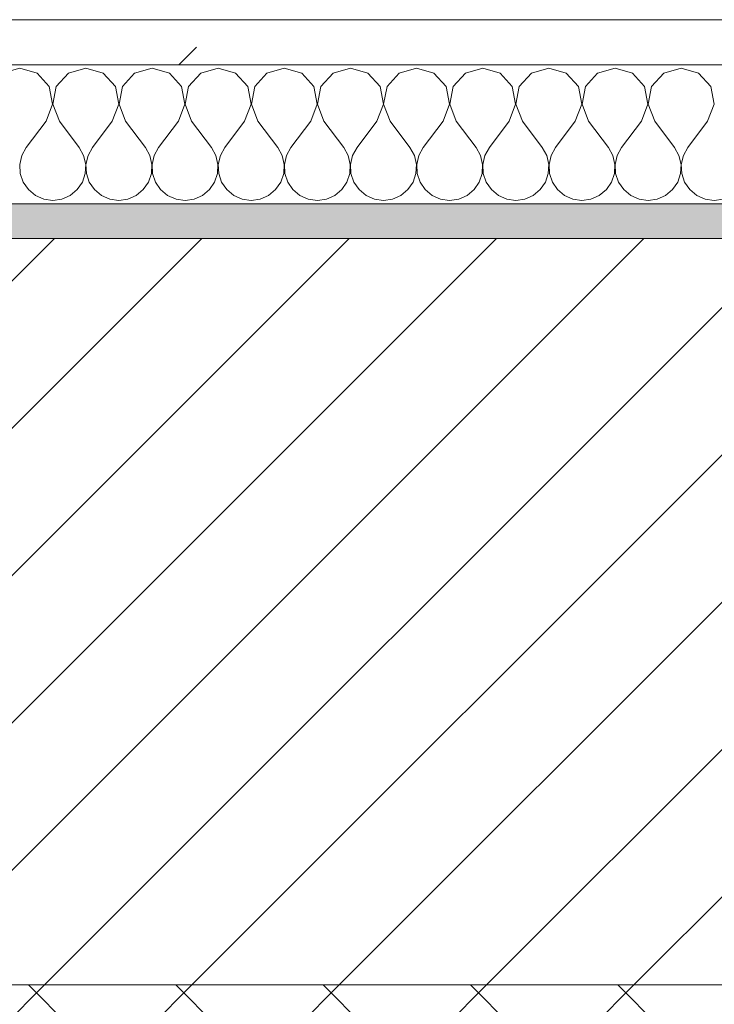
# Model space of a CAD drawing. Header units: millimetres. Extents: x -40968 to 13979, y -19284 to 4746.
# Tile 93 of 173: x -15724 to -15524, y -1425 to -1141. Entities that reach past the tile are written whole.
import ezdxf

# ---------------------------------------------------------------- set-up
doc = ezdxf.new("R2010")
doc.units = ezdxf.units.MM
doc.header["$MEASUREMENT"] = 0
doc.linetypes.add('Wipeout_Contour', pattern=[1000, 0, -1000])
doc.layers.add('12_FAÇ_Façana', color=7, linetype='Continuous')
doc.layers.add('Nuevo_08_E_Envans secs', color=7, linetype='Continuous')
for name, color, linetype, lineweight, true_color in [('12_FAÇ_Façana_Pluma_Nº__174', 7, 'Continuous', 13, 0xe4ad2c), ('12_FAÇ_Façana_Pluma_Nº__176', 7, 'Continuous', 15, 0x93a0c6), ('Nuevo_08_E_Envans secs_Pluma_Nº__102', 7, 'Continuous', 5, 0xcccccc), ('Nuevo_08_E_Envans secs_Pluma_Nº__177', 7, 'Continuous', 15, 0xf7e046)]:
    doc.layers.add(name, color=color, linetype=linetype, lineweight=lineweight, true_color=true_color)
for name, color, linetype, lineweight in [('12_FAÇ_Façana_Pluma_Nº__2', 8, 'Continuous', 5), ('12_FAÇ_Façana_Pluma_Nº__7', 7, 'Continuous', 5), ('Nuevo_08_E_Envans secs_Pluma_Nº__1', 7, 'Continuous', 5)]:
    doc.layers.add(name, color=color, linetype=linetype, lineweight=lineweight)
pattern_1 = [(45, (0, 0), (-183.8478, 183.8478), [195, -65]), (45, (7e-14, 183.85), (-183.8478, 183.8478), [195, -65])]

# ---------------------------------------------------------------- blocks, each defined once
blk = doc.blocks.new('Muro_12_1', base_point=(-16936.43, -1193.98))
at = {"layer": '12_FAÇ_Façana_Pluma_Nº__174', "linetype": 'Continuous', "lineweight": 13, "true_color": 0xe4ad2c}
h = blk.add_hatch(dxfattribs=at)
h.set_pattern_fill('SATE_Aislamiento_0001', color=42, style=0, pattern_type=2)
h.set_pattern_definition([(45, (0, 0), (-21.213203, 21.213203), []), (135, (0, 0), (21.213203, 21.213203), [])])
h.paths.add_polyline_path([(-16936.43, -1598.98), (-14135.93, -1598.98), (-14135.93, -1418.98), (-16936.43, -1418.98)])
at = {"layer": '12_FAÇ_Façana_Pluma_Nº__176', "linetype": 'Continuous', "lineweight": 0, "true_color": 0x495063}
blk.add_hatch(color=251, dxfattribs=at).paths.add_polyline_path([(-14135.93, -1193.98), (-16936.43, -1193.98), (-16936.43, -1203.98), (-14135.93, -1203.98)])
at = {"layer": '12_FAÇ_Façana_Pluma_Nº__2', "linetype": 'Continuous', "lineweight": 5}
h = blk.add_hatch(dxfattribs=at)
h.set_pattern_fill('Ceramic_0001', color=8, style=0, pattern_type=2)
h.set_pattern_definition([(45, (0, 0), (-21.213203, 21.213203), [])])
h.paths.add_polyline_path([(-16936.43, -1418.98), (-14135.93, -1418.98), (-14135.93, -1203.98), (-16936.43, -1203.98)])
at = {"layer": '12_FAÇ_Façana_Pluma_Nº__7', "color": 7, "linetype": 'Continuous', "lineweight": 5}
for p, q in [((-14135.93, -1203.98), (-16936.43, -1203.98)), ((-16936.43, -1418.98), (-14135.93, -1418.98))]:
    blk.add_line(p, q, dxfattribs=at)
at = {"layer": '12_FAÇ_Façana_Pluma_Nº__7', "color": 7, "linetype": 'Continuous', "lineweight": 5, "flags": 128}
blk.add_lwpolyline([(-14135.93, -1193.98), (-16936.43, -1193.98)], dxfattribs=at)
blk = doc.blocks.new('*X248')
at = {"layer": 'Nuevo_08_E_Envans secs_Pluma_Nº__102', "color": 254, "linetype": 'Continuous', "lineweight": 5, "true_color": 0xcccccc}
for p, q in [((-15723.81, -1154.93), (-15728.82, -1156.35)), ((-15718.8, -1156.35), (-15723.81, -1154.93)), ((-15715.29, -1160.19), (-15718.8, -1156.35)), ((-15709.77, -1156.35), (-15713.28, -1160.19)), ((-15704.76, -1154.93), (-15709.77, -1156.35)), ((-15699.75, -1156.35), (-15704.76, -1154.93)), ((-15696.24, -1160.19), (-15699.75, -1156.35)), ((-15690.72, -1156.35), (-15694.23, -1160.19)), ((-15685.71, -1154.93), (-15690.72, -1156.35)), ((-15680.71, -1156.35), (-15685.71, -1154.93)), ((-15677.2, -1160.19), (-15680.71, -1156.35)), ((-15671.67, -1156.35), (-15675.19, -1160.19)), ((-15666.67, -1154.93), (-15671.67, -1156.35)), ((-15661.66, -1156.35), (-15666.67, -1154.93)), ((-15658.15, -1160.19), (-15661.66, -1156.35)), ((-15652.63, -1156.35), (-15656.14, -1160.19)), ((-15647.62, -1154.93), (-15652.63, -1156.35)), ((-15642.61, -1156.35), (-15647.62, -1154.93)), ((-15639.1, -1160.19), (-15642.61, -1156.35)), ((-15633.58, -1156.35), (-15637.09, -1160.19)), ((-15628.57, -1154.93), (-15633.58, -1156.35)), ((-15623.56, -1156.35), (-15628.57, -1154.93)), ((-15620.05, -1160.19), (-15623.56, -1156.35)), ((-15614.53, -1156.35), (-15618.04, -1160.19)), ((-15609.52, -1154.93), (-15614.53, -1156.35)), ((-15604.52, -1156.35), (-15609.52, -1154.93)), ((-15601.01, -1160.19), (-15604.52, -1156.35)), ((-15595.48, -1156.35), (-15598.99, -1160.19)), ((-15590.48, -1154.93), (-15595.48, -1156.35)), ((-15585.47, -1156.35), (-15590.48, -1154.93)), ((-15581.96, -1160.19), (-15585.47, -1156.35)), ((-15576.44, -1156.35), (-15579.95, -1160.19)), ((-15571.43, -1154.93), (-15576.44, -1156.35)), ((-15566.42, -1156.35), (-15571.43, -1154.93)), ((-15562.91, -1160.19), (-15566.42, -1156.35)), ((-15557.39, -1156.35), (-15560.9, -1160.19)), ((-15552.38, -1154.93), (-15557.39, -1156.35)), ((-15547.37, -1156.35), (-15552.38, -1154.93)), ((-15543.86, -1160.19), (-15547.37, -1156.35)), ((-15538.34, -1156.35), (-15541.85, -1160.19)), ((-15533.33, -1154.93), (-15538.34, -1156.35)), ((-15528.33, -1156.35), (-15533.33, -1154.93)), ((-15524.81, -1160.19), (-15528.33, -1156.35)), ((-15714.32, -1165.31), (-15715.29, -1160.19)), ((-15713.28, -1160.19), (-15714.25, -1165.31)), ((-15695.28, -1165.31), (-15696.24, -1160.19)), ((-15694.23, -1160.19), (-15695.2, -1165.31)), ((-15676.23, -1165.31), (-15677.2, -1160.19)), ((-15675.19, -1160.19), (-15676.15, -1165.31)), ((-15657.18, -1165.31), (-15658.15, -1160.19)), ((-15656.14, -1160.19), (-15657.1, -1165.31)), ((-15638.13, -1165.31), (-15639.1, -1160.19)), ((-15637.09, -1160.19), (-15638.06, -1165.31)), ((-15619.09, -1165.31), (-15620.05, -1160.19)), ((-15618.04, -1160.19), (-15619.01, -1165.31)), ((-15600.04, -1165.31), (-15601.01, -1160.19)), ((-15598.99, -1160.19), (-15599.96, -1165.31)), ((-15580.99, -1165.31), (-15581.96, -1160.19)), ((-15579.95, -1160.19), (-15580.91, -1165.31)), ((-15561.94, -1165.31), (-15562.91, -1160.19)), ((-15560.9, -1160.19), (-15561.87, -1165.31)), ((-15542.9, -1165.31), (-15543.86, -1160.19)), ((-15541.85, -1160.19), (-15542.82, -1165.31)), ((-15523.85, -1165.31), (-15524.81, -1160.19)), ((-15716.19, -1170.17), (-15714.32, -1165.31)), ((-15714.25, -1165.31), (-15712.38, -1170.17)), ((-15697.14, -1170.17), (-15695.28, -1165.31)), ((-15695.2, -1165.31), (-15693.33, -1170.17)), ((-15678.1, -1170.17), (-15676.23, -1165.31)), ((-15676.15, -1165.31), (-15674.29, -1170.17)), ((-15659.05, -1170.17), (-15657.18, -1165.31)), ((-15657.1, -1165.31), (-15655.24, -1170.17)), ((-15640, -1170.17), (-15638.13, -1165.31)), ((-15638.06, -1165.31), (-15636.19, -1170.17)), ((-15620.95, -1170.17), (-15619.09, -1165.31)), ((-15619.01, -1165.31), (-15617.14, -1170.17)), ((-15601.9, -1170.17), (-15600.04, -1165.31)), ((-15599.96, -1165.31), (-15598.1, -1170.17)), ((-15582.86, -1170.17), (-15580.99, -1165.31)), ((-15580.91, -1165.31), (-15579.05, -1170.17)), ((-15563.81, -1170.17), (-15561.94, -1165.31)), ((-15561.87, -1165.31), (-15560, -1170.17)), ((-15544.76, -1170.17), (-15542.9, -1165.31)), ((-15542.82, -1165.31), (-15540.95, -1170.17)), ((-15525.71, -1170.17), (-15523.85, -1165.31)), ((-15716.19, -1170.17), (-15721.9, -1177.79)), ((-15712.38, -1170.17), (-15706.67, -1177.79)), ((-15697.14, -1170.17), (-15702.86, -1177.79)), ((-15693.33, -1170.17), (-15687.62, -1177.79)), ((-15678.1, -1170.17), (-15683.81, -1177.79)), ((-15674.29, -1170.17), (-15668.57, -1177.79)), ((-15659.05, -1170.17), (-15664.76, -1177.79)), ((-15655.24, -1170.17), (-15649.52, -1177.79)), ((-15640, -1170.17), (-15645.71, -1177.79)), ((-15636.19, -1170.17), (-15630.48, -1177.79)), ((-15620.95, -1170.17), (-15626.67, -1177.79)), ((-15617.14, -1170.17), (-15611.43, -1177.79)), ((-15601.9, -1170.17), (-15607.62, -1177.79)), ((-15598.1, -1170.17), (-15592.38, -1177.79)), ((-15582.86, -1170.17), (-15588.57, -1177.79)), ((-15579.05, -1170.17), (-15573.33, -1177.79)), ((-15563.81, -1170.17), (-15569.52, -1177.79)), ((-15560, -1170.17), (-15554.29, -1177.79)), ((-15544.76, -1170.17), (-15550.48, -1177.79)), ((-15540.95, -1170.17), (-15535.24, -1177.79)), ((-15525.71, -1170.17), (-15531.43, -1177.79)), ((-15721.9, -1177.79), (-15723.18, -1180.08)), ((-15705.4, -1180.08), (-15706.67, -1177.79)), ((-15702.86, -1177.79), (-15704.13, -1180.08)), ((-15686.35, -1180.08), (-15687.62, -1177.79)), ((-15683.81, -1177.79), (-15685.08, -1180.08)), ((-15667.3, -1180.08), (-15668.57, -1177.79)), ((-15664.76, -1177.79), (-15666.03, -1180.08)), ((-15648.25, -1180.08), (-15649.52, -1177.79)), ((-15645.71, -1177.79), (-15646.99, -1180.08)), ((-15629.2, -1180.08), (-15630.48, -1177.79)), ((-15626.67, -1177.79), (-15627.94, -1180.08)), ((-15610.16, -1180.08), (-15611.43, -1177.79)), ((-15607.62, -1177.79), (-15608.89, -1180.08)), ((-15591.11, -1180.08), (-15592.38, -1177.79)), ((-15588.57, -1177.79), (-15589.84, -1180.08)), ((-15572.06, -1180.08), (-15573.33, -1177.79)), ((-15569.52, -1177.79), (-15570.8, -1180.08)), ((-15553.01, -1180.08), (-15554.29, -1177.79)), ((-15550.48, -1177.79), (-15551.75, -1180.08)), ((-15533.97, -1180.08), (-15535.24, -1177.79)), ((-15531.43, -1177.79), (-15532.7, -1180.08)), ((-15723.18, -1180.08), (-15723.77, -1182.64)), ((-15704.8, -1182.64), (-15705.4, -1180.08)), ((-15704.13, -1180.08), (-15704.72, -1182.64)), ((-15685.75, -1182.64), (-15686.35, -1180.08)), ((-15685.08, -1180.08), (-15685.68, -1182.64)), ((-15666.71, -1182.64), (-15667.3, -1180.08)), ((-15666.03, -1180.08), (-15666.63, -1182.64)), ((-15647.66, -1182.64), (-15648.25, -1180.08)), ((-15646.99, -1180.08), (-15647.58, -1182.64)), ((-15628.61, -1182.64), (-15629.2, -1180.08)), ((-15627.94, -1180.08), (-15628.53, -1182.64)), ((-15609.56, -1182.64), (-15610.16, -1180.08)), ((-15608.89, -1180.08), (-15609.49, -1182.64)), ((-15590.51, -1182.64), (-15591.11, -1180.08)), ((-15589.84, -1180.08), (-15590.44, -1182.64)), ((-15571.47, -1182.64), (-15572.06, -1180.08)), ((-15570.8, -1180.08), (-15571.39, -1182.64)), ((-15552.42, -1182.64), (-15553.01, -1180.08)), ((-15551.75, -1180.08), (-15552.34, -1182.64)), ((-15533.37, -1182.64), (-15533.97, -1180.08)), ((-15532.7, -1180.08), (-15533.29, -1182.64)), ((-15723.77, -1182.64), (-15723.64, -1185.27)), ((-15723.64, -1185.27), (-15722.8, -1187.76)), ((-15705.77, -1187.76), (-15704.93, -1185.27)), ((-15704.93, -1185.27), (-15704.8, -1182.64)), ((-15704.72, -1182.64), (-15704.6, -1185.27)), ((-15704.6, -1185.27), (-15703.76, -1187.76)), ((-15686.72, -1187.76), (-15685.88, -1185.27)), ((-15685.88, -1185.27), (-15685.75, -1182.64)), ((-15685.68, -1182.64), (-15685.55, -1185.27)), ((-15685.55, -1185.27), (-15684.71, -1187.76)), ((-15667.67, -1187.76), (-15666.83, -1185.27)), ((-15666.83, -1185.27), (-15666.71, -1182.64)), ((-15666.63, -1182.64), (-15666.5, -1185.27)), ((-15666.5, -1185.27), (-15665.66, -1187.76)), ((-15648.62, -1187.76), (-15647.78, -1185.27)), ((-15647.78, -1185.27), (-15647.66, -1182.64)), ((-15647.58, -1182.64), (-15647.45, -1185.27)), ((-15647.45, -1185.27), (-15646.61, -1187.76)), ((-15629.58, -1187.76), (-15628.74, -1185.27)), ((-15628.74, -1185.27), (-15628.61, -1182.64)), ((-15628.53, -1182.64), (-15628.41, -1185.27)), ((-15628.41, -1185.27), (-15627.57, -1187.76)), ((-15610.53, -1187.76), (-15609.69, -1185.27)), ((-15609.69, -1185.27), (-15609.56, -1182.64)), ((-15609.49, -1182.64), (-15609.36, -1185.27)), ((-15609.36, -1185.27), (-15608.52, -1187.76)), ((-15591.48, -1187.76), (-15590.64, -1185.27)), ((-15590.64, -1185.27), (-15590.51, -1182.64)), ((-15590.44, -1182.64), (-15590.31, -1185.27)), ((-15590.31, -1185.27), (-15589.47, -1187.76)), ((-15572.43, -1187.76), (-15571.59, -1185.27)), ((-15571.59, -1185.27), (-15571.47, -1182.64)), ((-15571.39, -1182.64), (-15571.26, -1185.27)), ((-15571.26, -1185.27), (-15570.42, -1187.76)), ((-15553.39, -1187.76), (-15552.55, -1185.27)), ((-15552.55, -1185.27), (-15552.42, -1182.64)), ((-15552.34, -1182.64), (-15552.22, -1185.27)), ((-15552.22, -1185.27), (-15551.38, -1187.76)), ((-15534.34, -1187.76), (-15533.5, -1185.27)), ((-15533.5, -1185.27), (-15533.37, -1182.64)), ((-15533.29, -1182.64), (-15533.17, -1185.27)), ((-15533.17, -1185.27), (-15532.33, -1187.76)), ((-15722.8, -1187.76), (-15721.32, -1189.92)), ((-15707.26, -1189.92), (-15705.77, -1187.76)), ((-15703.76, -1187.76), (-15702.27, -1189.92)), ((-15688.21, -1189.92), (-15686.72, -1187.76)), ((-15684.71, -1187.76), (-15683.22, -1189.92)), ((-15669.16, -1189.92), (-15667.67, -1187.76)), ((-15665.66, -1187.76), (-15664.17, -1189.92)), ((-15650.11, -1189.92), (-15648.62, -1187.76)), ((-15646.61, -1187.76), (-15645.13, -1189.92)), ((-15631.06, -1189.92), (-15629.58, -1187.76)), ((-15627.57, -1187.76), (-15626.08, -1189.92)), ((-15612.02, -1189.92), (-15610.53, -1187.76)), ((-15608.52, -1187.76), (-15607.03, -1189.92)), ((-15592.97, -1189.92), (-15591.48, -1187.76)), ((-15589.47, -1187.76), (-15587.98, -1189.92)), ((-15573.92, -1189.92), (-15572.43, -1187.76)), ((-15570.42, -1187.76), (-15568.94, -1189.92)), ((-15554.87, -1189.92), (-15553.39, -1187.76)), ((-15551.38, -1187.76), (-15549.89, -1189.92)), ((-15535.83, -1189.92), (-15534.34, -1187.76)), ((-15532.33, -1187.76), (-15530.84, -1189.92)), ((-15721.32, -1189.92), (-15719.29, -1191.6)), ((-15709.28, -1191.6), (-15707.26, -1189.92)), ((-15702.27, -1189.92), (-15700.25, -1191.6)), ((-15690.23, -1191.6), (-15688.21, -1189.92)), ((-15683.22, -1189.92), (-15681.2, -1191.6)), ((-15671.18, -1191.6), (-15669.16, -1189.92)), ((-15664.17, -1189.92), (-15662.15, -1191.6)), ((-15652.14, -1191.6), (-15650.11, -1189.92)), ((-15645.13, -1189.92), (-15643.1, -1191.6)), ((-15633.09, -1191.6), (-15631.06, -1189.92)), ((-15626.08, -1189.92), (-15624.05, -1191.6)), ((-15614.04, -1191.6), (-15612.02, -1189.92)), ((-15607.03, -1189.92), (-15605.01, -1191.6)), ((-15594.99, -1191.6), (-15592.97, -1189.92)), ((-15587.98, -1189.92), (-15585.96, -1191.6)), ((-15575.95, -1191.6), (-15573.92, -1189.92)), ((-15568.94, -1189.92), (-15566.91, -1191.6)), ((-15556.9, -1191.6), (-15554.87, -1189.92)), ((-15549.89, -1189.92), (-15547.86, -1191.6)), ((-15537.85, -1191.6), (-15535.83, -1189.92)), ((-15530.84, -1189.92), (-15528.82, -1191.6)), ((-15719.29, -1191.6), (-15716.89, -1192.66)), ((-15716.89, -1192.66), (-15714.29, -1193.02)), ((-15714.29, -1193.02), (-15711.68, -1192.66)), ((-15711.68, -1192.66), (-15709.28, -1191.6)), ((-15700.25, -1191.6), (-15697.84, -1192.66)), ((-15697.84, -1192.66), (-15695.24, -1193.02)), ((-15695.24, -1193.02), (-15692.64, -1192.66)), ((-15692.64, -1192.66), (-15690.23, -1191.6)), ((-15681.2, -1191.6), (-15678.79, -1192.66)), ((-15678.79, -1192.66), (-15676.19, -1193.02)), ((-15676.19, -1193.02), (-15673.59, -1192.66)), ((-15673.59, -1192.66), (-15671.18, -1191.6)), ((-15662.15, -1191.6), (-15659.75, -1192.66)), ((-15659.75, -1192.66), (-15657.14, -1193.02)), ((-15657.14, -1193.02), (-15654.54, -1192.66)), ((-15654.54, -1192.66), (-15652.14, -1191.6)), ((-15643.1, -1191.6), (-15640.7, -1192.66)), ((-15640.7, -1192.66), (-15638.1, -1193.02)), ((-15638.1, -1193.02), (-15635.49, -1192.66)), ((-15635.49, -1192.66), (-15633.09, -1191.6)), ((-15624.05, -1191.6), (-15621.65, -1192.66)), ((-15621.65, -1192.66), (-15619.05, -1193.02)), ((-15619.05, -1193.02), (-15616.45, -1192.66)), ((-15616.45, -1192.66), (-15614.04, -1191.6)), ((-15605.01, -1191.6), (-15602.6, -1192.66)), ((-15602.6, -1192.66), (-15600, -1193.02)), ((-15600, -1193.02), (-15597.4, -1192.66)), ((-15597.4, -1192.66), (-15594.99, -1191.6)), ((-15585.96, -1191.6), (-15583.55, -1192.66)), ((-15583.55, -1192.66), (-15580.95, -1193.02)), ((-15580.95, -1193.02), (-15578.35, -1192.66)), ((-15578.35, -1192.66), (-15575.95, -1191.6)), ((-15566.91, -1191.6), (-15564.51, -1192.66)), ((-15564.51, -1192.66), (-15561.9, -1193.02)), ((-15561.9, -1193.02), (-15559.3, -1192.66)), ((-15559.3, -1192.66), (-15556.9, -1191.6)), ((-15547.86, -1191.6), (-15545.46, -1192.66)), ((-15545.46, -1192.66), (-15542.86, -1193.02)), ((-15542.86, -1193.02), (-15540.25, -1192.66)), ((-15540.25, -1192.66), (-15537.85, -1191.6)), ((-15528.82, -1191.6), (-15526.41, -1192.66)), ((-15526.41, -1192.66), (-15523.81, -1193.02)), ((-15523.81, -1193.02), (-15521.21, -1192.66))]:
    blk.add_line(p, q, dxfattribs=at)
blk = doc.blocks.new('Muro_92_1', base_point=(-14135.93, -1193.98))
at = {"layer": 'Nuevo_08_E_Envans secs_Pluma_Nº__1', "color": 7, "linetype": 'Continuous', "lineweight": 5, "flags": 128}
blk.add_lwpolyline([(-16936.43, -1193.98), (-14135.93, -1193.98)], dxfattribs=at)
at = {"color": 254, "linetype": 'Wipeout_Contour', "lineweight": 0, "ltscale": 62315.364932}
blk.add_wipeout([(-14135.93, -1140.98), (-16936.43, -1140.98), (-16936.43, -1153.98), (-14135.93, -1153.98)], dxfattribs=at).dxf.layer = 'Nuevo_08_E_Envans secs'
at = {"layer": 'Nuevo_08_E_Envans secs_Pluma_Nº__177', "linetype": 'Continuous', "lineweight": 15, "true_color": 0xf7e046}
h = blk.add_hatch(dxfattribs=at)
h.set_pattern_fill('Panellat_HPL_0001', color=53, style=0, pattern_type=2)
h.set_pattern_definition(pattern_1)
h.paths.add_polyline_path([(-14135.93, -1140.98), (-16936.43, -1140.98), (-16936.43, -1153.98), (-14135.93, -1153.98)])
at = {"layer": 'Nuevo_08_E_Envans secs_Pluma_Nº__1', "color": 7, "linetype": 'Continuous', "lineweight": 5}
for p, q in [((-14135.93, -1140.98), (-16936.43, -1140.98)), ((-14135.93, -1153.98), (-16936.43, -1153.98))]:
    blk.add_line(p, q, dxfattribs=at)
at = {"layer": 'Nuevo_08_E_Envans secs', "color": 7, "lineweight": 20}
blk.add_blockref('*X248', (0, 0), dxfattribs=at)
blk = doc.blocks.new('*X504')
at = {"layer": 'Nuevo_08_E_Envans secs_Pluma_Nº__102', "color": 254, "linetype": 'Continuous', "lineweight": 5, "true_color": 0xcccccc}
for p, q in [((-15718.8, -1156.35), (-15723.81, -1154.93)), ((-15715.29, -1160.19), (-15718.8, -1156.35)), ((-15709.77, -1156.35), (-15713.28, -1160.19)), ((-15704.76, -1154.93), (-15709.77, -1156.35)), ((-15699.75, -1156.35), (-15704.76, -1154.93)), ((-15696.24, -1160.19), (-15699.75, -1156.35)), ((-15690.72, -1156.35), (-15694.23, -1160.19)), ((-15685.71, -1154.93), (-15690.72, -1156.35)), ((-15680.71, -1156.35), (-15685.71, -1154.93)), ((-15677.2, -1160.19), (-15680.71, -1156.35)), ((-15671.67, -1156.35), (-15675.19, -1160.19)), ((-15666.67, -1154.93), (-15671.67, -1156.35)), ((-15661.66, -1156.35), (-15666.67, -1154.93)), ((-15658.15, -1160.19), (-15661.66, -1156.35)), ((-15652.63, -1156.35), (-15656.14, -1160.19)), ((-15647.62, -1154.93), (-15652.63, -1156.35)), ((-15642.61, -1156.35), (-15647.62, -1154.93)), ((-15639.1, -1160.19), (-15642.61, -1156.35)), ((-15633.58, -1156.35), (-15637.09, -1160.19)), ((-15628.57, -1154.93), (-15633.58, -1156.35)), ((-15623.56, -1156.35), (-15628.57, -1154.93)), ((-15620.05, -1160.19), (-15623.56, -1156.35)), ((-15614.53, -1156.35), (-15618.04, -1160.19)), ((-15609.52, -1154.93), (-15614.53, -1156.35)), ((-15604.52, -1156.35), (-15609.52, -1154.93)), ((-15601.01, -1160.19), (-15604.52, -1156.35)), ((-15595.48, -1156.35), (-15598.99, -1160.19)), ((-15590.48, -1154.93), (-15595.48, -1156.35)), ((-15585.47, -1156.35), (-15590.48, -1154.93)), ((-15581.96, -1160.19), (-15585.47, -1156.35)), ((-15576.44, -1156.35), (-15579.95, -1160.19)), ((-15571.43, -1154.93), (-15576.44, -1156.35)), ((-15566.42, -1156.35), (-15571.43, -1154.93)), ((-15562.91, -1160.19), (-15566.42, -1156.35)), ((-15557.39, -1156.35), (-15560.9, -1160.19)), ((-15552.38, -1154.93), (-15557.39, -1156.35)), ((-15547.37, -1156.35), (-15552.38, -1154.93)), ((-15543.86, -1160.19), (-15547.37, -1156.35)), ((-15538.34, -1156.35), (-15541.85, -1160.19)), ((-15533.33, -1154.93), (-15538.34, -1156.35)), ((-15528.33, -1156.35), (-15533.33, -1154.93)), ((-15524.81, -1160.19), (-15528.33, -1156.35)), ((-15714.32, -1165.31), (-15715.29, -1160.19)), ((-15713.28, -1160.19), (-15714.25, -1165.31)), ((-15695.28, -1165.31), (-15696.24, -1160.19)), ((-15694.23, -1160.19), (-15695.2, -1165.31)), ((-15676.23, -1165.31), (-15677.2, -1160.19)), ((-15675.19, -1160.19), (-15676.15, -1165.31)), ((-15657.18, -1165.31), (-15658.15, -1160.19)), ((-15656.14, -1160.19), (-15657.1, -1165.31)), ((-15638.13, -1165.31), (-15639.1, -1160.19)), ((-15637.09, -1160.19), (-15638.06, -1165.31)), ((-15619.09, -1165.31), (-15620.05, -1160.19)), ((-15618.04, -1160.19), (-15619.01, -1165.31)), ((-15600.04, -1165.31), (-15601.01, -1160.19)), ((-15598.99, -1160.19), (-15599.96, -1165.31)), ((-15580.99, -1165.31), (-15581.96, -1160.19)), ((-15579.95, -1160.19), (-15580.91, -1165.31)), ((-15561.94, -1165.31), (-15562.91, -1160.19)), ((-15560.9, -1160.19), (-15561.87, -1165.31)), ((-15542.9, -1165.31), (-15543.86, -1160.19)), ((-15541.85, -1160.19), (-15542.82, -1165.31)), ((-15523.85, -1165.31), (-15524.81, -1160.19)), ((-15716.19, -1170.17), (-15714.32, -1165.31)), ((-15714.25, -1165.31), (-15712.38, -1170.17)), ((-15697.14, -1170.17), (-15695.28, -1165.31)), ((-15695.2, -1165.31), (-15693.33, -1170.17)), ((-15678.1, -1170.17), (-15676.23, -1165.31)), ((-15676.15, -1165.31), (-15674.29, -1170.17)), ((-15659.05, -1170.17), (-15657.18, -1165.31)), ((-15657.1, -1165.31), (-15655.24, -1170.17)), ((-15640, -1170.17), (-15638.13, -1165.31)), ((-15638.06, -1165.31), (-15636.19, -1170.17)), ((-15620.95, -1170.17), (-15619.09, -1165.31)), ((-15619.01, -1165.31), (-15617.14, -1170.17)), ((-15601.9, -1170.17), (-15600.04, -1165.31)), ((-15599.96, -1165.31), (-15598.1, -1170.17)), ((-15582.86, -1170.17), (-15580.99, -1165.31)), ((-15580.91, -1165.31), (-15579.05, -1170.17)), ((-15563.81, -1170.17), (-15561.94, -1165.31)), ((-15561.87, -1165.31), (-15560, -1170.17)), ((-15544.76, -1170.17), (-15542.9, -1165.31)), ((-15542.82, -1165.31), (-15540.95, -1170.17)), ((-15525.71, -1170.17), (-15523.85, -1165.31)), ((-15716.19, -1170.17), (-15721.9, -1177.79)), ((-15712.38, -1170.17), (-15706.67, -1177.79)), ((-15697.14, -1170.17), (-15702.86, -1177.79)), ((-15693.33, -1170.17), (-15687.62, -1177.79)), ((-15678.1, -1170.17), (-15683.81, -1177.79)), ((-15674.29, -1170.17), (-15668.57, -1177.79)), ((-15659.05, -1170.17), (-15664.76, -1177.79)), ((-15655.24, -1170.17), (-15649.52, -1177.79)), ((-15640, -1170.17), (-15645.71, -1177.79)), ((-15636.19, -1170.17), (-15630.48, -1177.79)), ((-15620.95, -1170.17), (-15626.67, -1177.79)), ((-15617.14, -1170.17), (-15611.43, -1177.79)), ((-15601.9, -1170.17), (-15607.62, -1177.79)), ((-15598.1, -1170.17), (-15592.38, -1177.79)), ((-15582.86, -1170.17), (-15588.57, -1177.79)), ((-15579.05, -1170.17), (-15573.33, -1177.79)), ((-15563.81, -1170.17), (-15569.52, -1177.79)), ((-15560, -1170.17), (-15554.29, -1177.79)), ((-15544.76, -1170.17), (-15550.48, -1177.79)), ((-15540.95, -1170.17), (-15535.24, -1177.79)), ((-15525.71, -1170.17), (-15531.43, -1177.79)), ((-15721.9, -1177.79), (-15723.18, -1180.08)), ((-15705.4, -1180.08), (-15706.67, -1177.79)), ((-15702.86, -1177.79), (-15704.13, -1180.08)), ((-15686.35, -1180.08), (-15687.62, -1177.79)), ((-15683.81, -1177.79), (-15685.08, -1180.08)), ((-15667.3, -1180.08), (-15668.57, -1177.79)), ((-15664.76, -1177.79), (-15666.03, -1180.08)), ((-15648.25, -1180.08), (-15649.52, -1177.79)), ((-15645.71, -1177.79), (-15646.99, -1180.08)), ((-15629.2, -1180.08), (-15630.48, -1177.79)), ((-15626.67, -1177.79), (-15627.94, -1180.08)), ((-15610.16, -1180.08), (-15611.43, -1177.79)), ((-15607.62, -1177.79), (-15608.89, -1180.08)), ((-15591.11, -1180.08), (-15592.38, -1177.79)), ((-15588.57, -1177.79), (-15589.84, -1180.08)), ((-15572.06, -1180.08), (-15573.33, -1177.79)), ((-15569.52, -1177.79), (-15570.8, -1180.08)), ((-15553.01, -1180.08), (-15554.29, -1177.79)), ((-15550.48, -1177.79), (-15551.75, -1180.08)), ((-15533.97, -1180.08), (-15535.24, -1177.79)), ((-15531.43, -1177.79), (-15532.7, -1180.08)), ((-15723.18, -1180.08), (-15723.77, -1182.64)), ((-15704.8, -1182.64), (-15705.4, -1180.08)), ((-15704.13, -1180.08), (-15704.72, -1182.64)), ((-15685.75, -1182.64), (-15686.35, -1180.08)), ((-15685.08, -1180.08), (-15685.68, -1182.64)), ((-15666.71, -1182.64), (-15667.3, -1180.08)), ((-15666.03, -1180.08), (-15666.63, -1182.64)), ((-15647.66, -1182.64), (-15648.25, -1180.08)), ((-15646.99, -1180.08), (-15647.58, -1182.64)), ((-15628.61, -1182.64), (-15629.2, -1180.08)), ((-15627.94, -1180.08), (-15628.53, -1182.64)), ((-15609.56, -1182.64), (-15610.16, -1180.08)), ((-15608.89, -1180.08), (-15609.49, -1182.64)), ((-15590.51, -1182.64), (-15591.11, -1180.08)), ((-15589.84, -1180.08), (-15590.44, -1182.64)), ((-15571.47, -1182.64), (-15572.06, -1180.08)), ((-15570.8, -1180.08), (-15571.39, -1182.64)), ((-15552.42, -1182.64), (-15553.01, -1180.08)), ((-15551.75, -1180.08), (-15552.34, -1182.64)), ((-15533.37, -1182.64), (-15533.97, -1180.08)), ((-15532.7, -1180.08), (-15533.29, -1182.64)), ((-15723.77, -1182.64), (-15723.64, -1185.27)), ((-15723.64, -1185.27), (-15722.8, -1187.76)), ((-15705.77, -1187.76), (-15704.93, -1185.27)), ((-15704.93, -1185.27), (-15704.8, -1182.64)), ((-15704.72, -1182.64), (-15704.6, -1185.27)), ((-15704.6, -1185.27), (-15703.76, -1187.76)), ((-15686.72, -1187.76), (-15685.88, -1185.27)), ((-15685.88, -1185.27), (-15685.75, -1182.64)), ((-15685.68, -1182.64), (-15685.55, -1185.27)), ((-15685.55, -1185.27), (-15684.71, -1187.76)), ((-15667.67, -1187.76), (-15666.83, -1185.27)), ((-15666.83, -1185.27), (-15666.71, -1182.64)), ((-15666.63, -1182.64), (-15666.5, -1185.27)), ((-15666.5, -1185.27), (-15665.66, -1187.76)), ((-15648.62, -1187.76), (-15647.78, -1185.27)), ((-15647.78, -1185.27), (-15647.66, -1182.64)), ((-15647.58, -1182.64), (-15647.45, -1185.27)), ((-15647.45, -1185.27), (-15646.61, -1187.76)), ((-15629.58, -1187.76), (-15628.74, -1185.27)), ((-15628.74, -1185.27), (-15628.61, -1182.64)), ((-15628.53, -1182.64), (-15628.41, -1185.27)), ((-15628.41, -1185.27), (-15627.57, -1187.76)), ((-15610.53, -1187.76), (-15609.69, -1185.27)), ((-15609.69, -1185.27), (-15609.56, -1182.64)), ((-15609.49, -1182.64), (-15609.36, -1185.27)), ((-15609.36, -1185.27), (-15608.52, -1187.76)), ((-15591.48, -1187.76), (-15590.64, -1185.27)), ((-15590.64, -1185.27), (-15590.51, -1182.64)), ((-15590.44, -1182.64), (-15590.31, -1185.27)), ((-15590.31, -1185.27), (-15589.47, -1187.76)), ((-15572.43, -1187.76), (-15571.59, -1185.27)), ((-15571.59, -1185.27), (-15571.47, -1182.64)), ((-15571.39, -1182.64), (-15571.26, -1185.27)), ((-15571.26, -1185.27), (-15570.42, -1187.76)), ((-15553.39, -1187.76), (-15552.55, -1185.27)), ((-15552.55, -1185.27), (-15552.42, -1182.64)), ((-15552.34, -1182.64), (-15552.22, -1185.27)), ((-15552.22, -1185.27), (-15551.38, -1187.76)), ((-15534.34, -1187.76), (-15533.5, -1185.27)), ((-15533.5, -1185.27), (-15533.37, -1182.64)), ((-15533.29, -1182.64), (-15533.17, -1185.27)), ((-15533.17, -1185.27), (-15532.33, -1187.76)), ((-15722.8, -1187.76), (-15721.32, -1189.92)), ((-15707.26, -1189.92), (-15705.77, -1187.76)), ((-15703.76, -1187.76), (-15702.27, -1189.92)), ((-15688.21, -1189.92), (-15686.72, -1187.76)), ((-15684.71, -1187.76), (-15683.22, -1189.92)), ((-15669.16, -1189.92), (-15667.67, -1187.76)), ((-15665.66, -1187.76), (-15664.17, -1189.92)), ((-15650.11, -1189.92), (-15648.62, -1187.76)), ((-15646.61, -1187.76), (-15645.13, -1189.92)), ((-15631.06, -1189.92), (-15629.58, -1187.76)), ((-15627.57, -1187.76), (-15626.08, -1189.92)), ((-15612.02, -1189.92), (-15610.53, -1187.76)), ((-15608.52, -1187.76), (-15607.03, -1189.92)), ((-15592.97, -1189.92), (-15591.48, -1187.76)), ((-15589.47, -1187.76), (-15587.98, -1189.92)), ((-15573.92, -1189.92), (-15572.43, -1187.76)), ((-15570.42, -1187.76), (-15568.94, -1189.92)), ((-15554.87, -1189.92), (-15553.39, -1187.76)), ((-15551.38, -1187.76), (-15549.89, -1189.92)), ((-15535.83, -1189.92), (-15534.34, -1187.76)), ((-15532.33, -1187.76), (-15530.84, -1189.92)), ((-15721.32, -1189.92), (-15719.29, -1191.6)), ((-15709.28, -1191.6), (-15707.26, -1189.92)), ((-15702.27, -1189.92), (-15700.25, -1191.6)), ((-15690.23, -1191.6), (-15688.21, -1189.92)), ((-15683.22, -1189.92), (-15681.2, -1191.6)), ((-15671.18, -1191.6), (-15669.16, -1189.92)), ((-15664.17, -1189.92), (-15662.15, -1191.6)), ((-15652.14, -1191.6), (-15650.11, -1189.92)), ((-15645.13, -1189.92), (-15643.1, -1191.6)), ((-15633.09, -1191.6), (-15631.06, -1189.92)), ((-15626.08, -1189.92), (-15624.05, -1191.6)), ((-15614.04, -1191.6), (-15612.02, -1189.92)), ((-15607.03, -1189.92), (-15605.01, -1191.6)), ((-15594.99, -1191.6), (-15592.97, -1189.92)), ((-15587.98, -1189.92), (-15585.96, -1191.6)), ((-15575.95, -1191.6), (-15573.92, -1189.92)), ((-15568.94, -1189.92), (-15566.91, -1191.6)), ((-15556.9, -1191.6), (-15554.87, -1189.92)), ((-15549.89, -1189.92), (-15547.86, -1191.6)), ((-15537.85, -1191.6), (-15535.83, -1189.92)), ((-15530.84, -1189.92), (-15528.82, -1191.6)), ((-15719.29, -1191.6), (-15716.89, -1192.66)), ((-15716.89, -1192.66), (-15714.29, -1193.02)), ((-15714.29, -1193.02), (-15711.68, -1192.66)), ((-15711.68, -1192.66), (-15709.28, -1191.6)), ((-15700.25, -1191.6), (-15697.84, -1192.66)), ((-15697.84, -1192.66), (-15695.24, -1193.02)), ((-15695.24, -1193.02), (-15692.64, -1192.66)), ((-15692.64, -1192.66), (-15690.23, -1191.6)), ((-15681.2, -1191.6), (-15678.79, -1192.66)), ((-15678.79, -1192.66), (-15676.19, -1193.02)), ((-15676.19, -1193.02), (-15673.59, -1192.66)), ((-15673.59, -1192.66), (-15671.18, -1191.6)), ((-15662.15, -1191.6), (-15659.75, -1192.66)), ((-15659.75, -1192.66), (-15657.14, -1193.02)), ((-15657.14, -1193.02), (-15654.54, -1192.66)), ((-15654.54, -1192.66), (-15652.14, -1191.6)), ((-15643.1, -1191.6), (-15640.7, -1192.66)), ((-15640.7, -1192.66), (-15638.1, -1193.02)), ((-15638.1, -1193.02), (-15635.49, -1192.66)), ((-15635.49, -1192.66), (-15633.09, -1191.6)), ((-15624.05, -1191.6), (-15621.65, -1192.66)), ((-15621.65, -1192.66), (-15619.05, -1193.02)), ((-15619.05, -1193.02), (-15616.45, -1192.66)), ((-15616.45, -1192.66), (-15614.04, -1191.6)), ((-15605.01, -1191.6), (-15602.6, -1192.66)), ((-15602.6, -1192.66), (-15600, -1193.02)), ((-15600, -1193.02), (-15597.4, -1192.66)), ((-15597.4, -1192.66), (-15594.99, -1191.6)), ((-15585.96, -1191.6), (-15583.55, -1192.66)), ((-15583.55, -1192.66), (-15580.95, -1193.02)), ((-15580.95, -1193.02), (-15578.35, -1192.66)), ((-15578.35, -1192.66), (-15575.95, -1191.6)), ((-15566.91, -1191.6), (-15564.51, -1192.66)), ((-15564.51, -1192.66), (-15561.9, -1193.02)), ((-15561.9, -1193.02), (-15559.3, -1192.66)), ((-15559.3, -1192.66), (-15556.9, -1191.6)), ((-15547.86, -1191.6), (-15545.46, -1192.66)), ((-15545.46, -1192.66), (-15542.86, -1193.02)), ((-15542.86, -1193.02), (-15540.25, -1192.66)), ((-15540.25, -1192.66), (-15537.85, -1191.6)), ((-15528.82, -1191.6), (-15526.41, -1192.66)), ((-15526.41, -1192.66), (-15523.81, -1193.02)), ((-15523.81, -1193.02), (-15521.21, -1192.66))]:
    blk.add_line(p, q, dxfattribs=at)
blk = doc.blocks.new('Muro_152_1', base_point=(-16136.43, -1128.98))
at = {"layer": 'Nuevo_08_E_Envans secs_Pluma_Nº__1', "color": 7, "linetype": 'Continuous', "lineweight": 5, "flags": 128}
blk.add_lwpolyline([(-16136.43, -1193.98), (-14135.93, -1193.98)], dxfattribs=at)
at = {"color": 254, "linetype": 'Wipeout_Contour', "lineweight": 0, "ltscale": 60719.208822}
blk.add_wipeout([(-14135.93, -1140.98), (-16136.43, -1140.98), (-16136.43, -1153.98), (-14135.93, -1153.98)], dxfattribs=at).dxf.layer = 'Nuevo_08_E_Envans secs'
at = {"layer": 'Nuevo_08_E_Envans secs_Pluma_Nº__177', "linetype": 'Continuous', "lineweight": 15, "true_color": 0xf7e046}
h = blk.add_hatch(dxfattribs=at)
h.set_pattern_fill('Panellat_HPL_0001', color=53, style=0, pattern_type=2)
h.set_pattern_definition(pattern_1)
h.paths.add_polyline_path([(-14135.93, -1140.98), (-16136.43, -1140.98), (-16136.43, -1153.98), (-14135.93, -1153.98)])
at = {"layer": 'Nuevo_08_E_Envans secs_Pluma_Nº__1', "color": 7, "linetype": 'Continuous', "lineweight": 5}
for p, q in [((-14135.93, -1140.98), (-16136.43, -1140.98)), ((-14135.93, -1153.98), (-16136.43, -1153.98))]:
    blk.add_line(p, q, dxfattribs=at)
at = {"layer": 'Nuevo_08_E_Envans secs', "color": 7, "lineweight": 20}
blk.add_blockref('*X504', (0, 0), dxfattribs=at)

msp = doc.modelspace()

# ---------------------------------------------------------------- block references
at = {"layer": '12_FAÇ_Façana', "color": 7, "lineweight": 20}
msp.add_blockref('Muro_12_1', (-16936.43, -1193.98), dxfattribs=at)

# ---------------------------------------------------------------- next in the draw order: block references
at = {"layer": 'Nuevo_08_E_Envans secs', "color": 7, "lineweight": 20}
msp.add_blockref('Muro_92_1', (-14135.93, -1193.98), dxfattribs=at)

# ---------------------------------------------------------------- next in the draw order: block references
msp.add_blockref('Muro_152_1', (-16136.43, -1128.98), dxfattribs=at)

doc.saveas('drawing.dxf')
